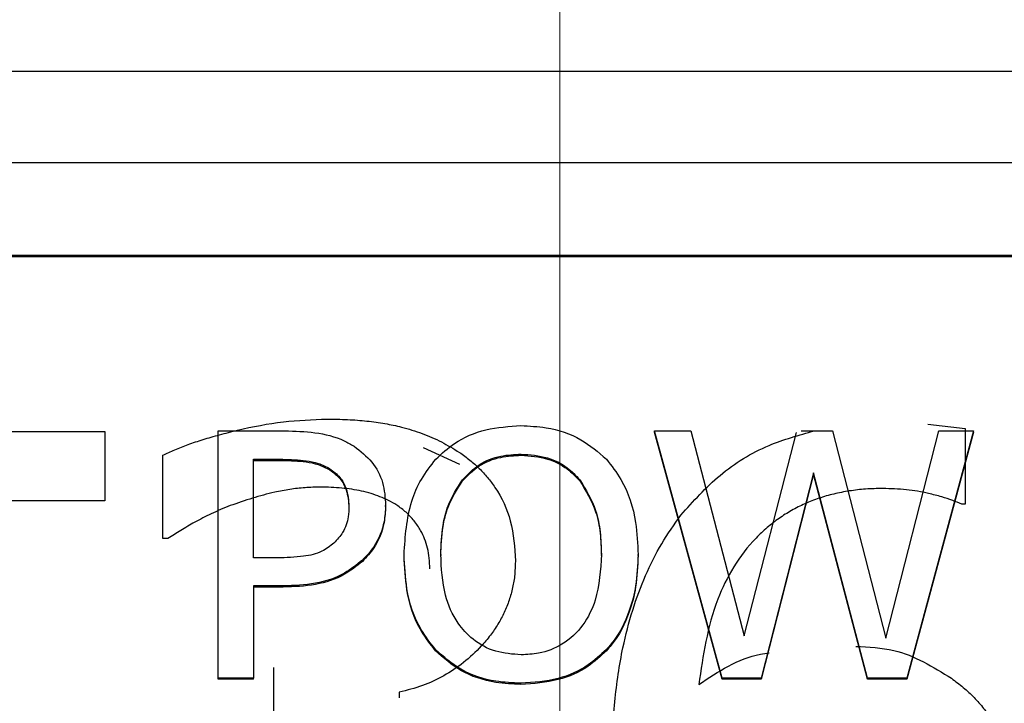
# Model space of a CAD drawing. Header units: inches. Extents: x 0.6 to 16.3, y 0.2 to 11.5.
# Tile 13 of 37: x 4.432 to 4.63, y 7.767 to 7.904. Entities that reach past the tile are written whole.
import ezdxf

# ---------------------------------------------------------------- set-up
doc = ezdxf.new("R2010")
doc.units = ezdxf.units.IN
doc.header["$MEASUREMENT"] = 0
doc.linetypes.add('CENTERX2', pattern=[0.8, 0.5, -0.1, 0.1, -0.1])

msp = doc.modelspace()

# ---------------------------------------------------------------- linework, layer by layer
at = {"color": 7, "linetype": 'CENTERX2', "lineweight": 18}
msp.add_line((4.54051, 4.33704), (4.54051, 10.32106), dxfattribs=at)
at = {"color": 7, "linetype": 'Continuous', "lineweight": 25}
for p, q in [((3.72634, 7.89409), (5.35301, 7.89409)), ((3.72634, 7.87565), (5.35301, 7.87565)), ((3.74634, 7.85698), (5.33301, 7.85698)), ((3.74634, 7.85674), (5.33301, 7.85674)), ((4.34697, 7.82151), (4.4488, 7.82151)), ((4.4488, 7.82151), (4.4488, 7.80752)), ((4.47166, 7.82162), (4.48506, 7.82162)), ((4.47166, 7.77183), (4.47166, 7.82162)), ((4.57318, 7.77183), (4.55957, 7.82162)), ((4.55957, 7.82162), (4.56687, 7.82162)), ((4.55957, 7.82138), (4.55957, 7.82162)), ((4.57318, 7.77159), (4.55957, 7.82138)), ((4.56687, 7.82162), (4.57759, 7.78035)), ((4.57759, 7.78035), (4.58815, 7.82131)), ((4.58913, 7.82162), (4.59544, 7.82162)), ((4.59544, 7.82162), (4.60616, 7.77986)), ((4.60616, 7.77986), (4.61684, 7.82162)), ((4.6238, 7.82162), (4.6104, 7.77183)), ((4.6238, 7.82138), (4.6104, 7.77159)), ((4.61464, 7.82294), (4.62217, 7.82209)), ((4.61684, 7.82162), (4.6238, 7.82162)), ((4.62217, 7.82209), (4.62217, 7.80685)), ((4.6238, 7.82138), (4.6238, 7.82162)), ((4.51296, 7.8183), (4.52024, 7.81491)), ((4.4605, 7.79995), (4.4605, 7.81672)), ((4.47875, 7.81589), (4.48463, 7.81589)), ((4.47875, 7.79604), (4.47875, 7.81589)), ((4.47875, 7.81565), (4.48463, 7.81565)), ((4.48463, 7.81589), (4.48463, 7.81565)), ((4.53269, 7.81694), (4.53269, 7.8167)), ((4.49414, 7.814), (4.49414, 7.81376)), ((4.5916, 7.81315), (4.58105, 7.77183)), ((4.60244, 7.77183), (4.5916, 7.81315)), ((4.5916, 7.81291), (4.5916, 7.81315)), ((4.52085, 7.81178), (4.52085, 7.81154)), ((4.54449, 7.81178), (4.54449, 7.81154)), ((4.5916, 7.81291), (4.58105, 7.77159)), ((4.60244, 7.77159), (4.5916, 7.81291)), ((4.4488, 7.80752), (4.4063, 7.80752)), ((4.50537, 7.80637), (4.50537, 7.80661)), ((4.62217, 7.80685), (4.62145, 7.80685)), ((4.46152, 7.79995), (4.4605, 7.79995)), ((4.48359, 7.79604), (4.47875, 7.79604)), ((4.50071, 7.79532), (4.50071, 7.79556)), ((4.50909, 7.79649), (4.50909, 7.79673)), ((4.51648, 7.79673), (4.51648, 7.79649)), ((4.54885, 7.79649), (4.54885, 7.79673)), ((4.55624, 7.79649), (4.55624, 7.79673)), ((4.48476, 7.79039), (4.47875, 7.79039)), ((4.47875, 7.79039), (4.47875, 7.77183)), ((4.48476, 7.79015), (4.47875, 7.79015)), ((4.48476, 7.79015), (4.48476, 7.79039)), ((4.51544, 7.77732), (4.51544, 7.77756)), ((4.54985, 7.77732), (4.54985, 7.77756)), ((4.48287, 7.76085), (4.48287, 7.77398)), ((4.47875, 7.77183), (4.47166, 7.77183)), ((4.47166, 7.77159), (4.47166, 7.77183)), ((4.47875, 7.77159), (4.47166, 7.77159)), ((4.47875, 7.77159), (4.47875, 7.77183)), ((4.58105, 7.77183), (4.57318, 7.77183)), ((4.57318, 7.77159), (4.57318, 7.77183)), ((4.58105, 7.77159), (4.57318, 7.77159)), ((4.58105, 7.77159), (4.58105, 7.77183)), ((4.6104, 7.77183), (4.60244, 7.77183)), ((4.60244, 7.77159), (4.60244, 7.77183)), ((4.6104, 7.77159), (4.60244, 7.77159)), ((4.6104, 7.77159), (4.6104, 7.77183)), ((4.53264, 7.77054), (4.53264, 7.77078)), ((4.50813, 7.769), (4.50813, 7.76785))]:
    msp.add_line(p, q, dxfattribs=at)
for points, knots in [([(4.4605, 7.81672), (4.46129, 7.81709), (4.46294, 7.81788), (4.46565, 7.81891), (4.46866, 7.81992), (4.47199, 7.82087), (4.47735, 7.82223), (4.48454, 7.82365), (4.49062, 7.82389), (4.49355, 7.824)], [0, 0, 0, 0, 0.0775, 0.162797, 0.256158, 0.357788, 0.467845, 0.74301, 1, 1, 1, 1]), ([(4.49355, 7.824), (4.49494, 7.82398), (4.49764, 7.82395), (4.50154, 7.82364), (4.50518, 7.82314), (4.5089, 7.82236), (4.51273, 7.82116), (4.51666, 7.81948), (4.51905, 7.81802), (4.52024, 7.81729)], [0, 0, 0, 0, 0.148614, 0.287827, 0.418165, 0.540265, 0.695458, 0.848005, 1, 1, 1, 1]), ([(4.48506, 7.82162), (4.48709, 7.82157), (4.49116, 7.82147), (4.49597, 7.8203), (4.49836, 7.8189), (4.49902, 7.81852)], [0, 0, 0, 0, 0.418669, 0.840635, 1, 1, 1, 1]), ([(4.51549, 7.81593), (4.51669, 7.81704), (4.51956, 7.81968), (4.52556, 7.82222), (4.53027, 7.82252), (4.53264, 7.82267)], [0, 0, 0, 0, 0.264089, 0.628576, 1, 1, 1, 1]), ([(4.53264, 7.82267), (4.53434, 7.82259), (4.53852, 7.8224), (4.54476, 7.82034), (4.54822, 7.81734), (4.54985, 7.81593)], [0, 0, 0, 0, 0.265818, 0.65509, 1, 1, 1, 1]), ([(4.56489, 7.80465), (4.56738, 7.80744), (4.5724, 7.81307), (4.5818, 7.81887), (4.58868, 7.82077), (4.59178, 7.82162)], [0, 0, 0, 0, 0.3519896, 0.7082734, 1, 1, 1, 1]), ([(4.49902, 7.81852), (4.50029, 7.81753), (4.50284, 7.81556), (4.50508, 7.81125), (4.50527, 7.80816), (4.50537, 7.80661)], [0, 0, 0, 0, 0.332227, 0.665173, 1, 1, 1, 1]), ([(4.52024, 7.81729), (4.52095, 7.81679), (4.52237, 7.81578), (4.52427, 7.81407), (4.52596, 7.81223), (4.52845, 7.80891), (4.53103, 7.80332), (4.53136, 7.79815), (4.53153, 7.79545)], [0, 0, 0, 0, 0.099762, 0.197019, 0.292651, 0.387587, 0.679397, 1, 1, 1, 1]), ([(4.48463, 7.81589), (4.48622, 7.81586), (4.48863, 7.8158), (4.49188, 7.81517), (4.49337, 7.81439), (4.49414, 7.814)], [0, 0, 0, 0, 0.483566, 0.736159, 1, 1, 1, 1]), ([(4.48463, 7.81565), (4.48622, 7.81562), (4.48863, 7.81556), (4.49188, 7.81493), (4.49337, 7.81415), (4.49414, 7.81376)], [0, 0, 0, 0, 0.483566, 0.736159, 1, 1, 1, 1]), ([(4.50909, 7.79673), (4.50933, 7.80036), (4.50968, 7.80559), (4.51243, 7.812), (4.51446, 7.8146), (4.51549, 7.81593)], [0, 0, 0, 0, 0.529171, 0.760302, 1, 1, 1, 1]), ([(4.52085, 7.81178), (4.5219, 7.81287), (4.52403, 7.81506), (4.52835, 7.81672), (4.53131, 7.81687), (4.53269, 7.81694)], [0, 0, 0, 0, 0.346115, 0.694283, 1, 1, 1, 1]), ([(4.52085, 7.81154), (4.5219, 7.81263), (4.52403, 7.81482), (4.52835, 7.81648), (4.53131, 7.81663), (4.53269, 7.8167)], [0, 0, 0, 0, 0.346115, 0.694283, 1, 1, 1, 1]), ([(4.53269, 7.81694), (4.53448, 7.81681), (4.53778, 7.81656), (4.54189, 7.81453), (4.54369, 7.81263), (4.54449, 7.81178)], [0, 0, 0, 0, 0.397274, 0.731601, 1, 1, 1, 1]), ([(4.53269, 7.8167), (4.53448, 7.81657), (4.53778, 7.81632), (4.54189, 7.81429), (4.54369, 7.81239), (4.54449, 7.81154)], [0, 0, 0, 0, 0.397274, 0.731601, 1, 1, 1, 1]), ([(4.54985, 7.81593), (4.55088, 7.81461), (4.55383, 7.81081), (4.55593, 7.80406), (4.55615, 7.79888), (4.55624, 7.79673)], [0, 0, 0, 0, 0.2390331, 0.6848463, 1, 1, 1, 1]), ([(4.49414, 7.814), (4.49486, 7.81346), (4.4963, 7.81237), (4.49774, 7.80968), (4.49789, 7.80761), (4.49798, 7.80641)], [0, 0, 0, 0, 0.294213, 0.588988, 1, 1, 1, 1]), ([(4.49414, 7.81376), (4.49486, 7.81322), (4.4963, 7.81213), (4.49774, 7.80944), (4.49789, 7.80737), (4.49798, 7.80617)], [0, 0, 0, 0, 0.294213, 0.588988, 1, 1, 1, 1]), ([(4.51648, 7.79673), (4.51656, 7.79868), (4.51671, 7.80198), (4.51792, 7.80718), (4.51976, 7.81007), (4.52085, 7.81178)], [0, 0, 0, 0, 0.36983, 0.625383, 1, 1, 1, 1]), ([(4.51648, 7.79649), (4.51656, 7.79844), (4.51671, 7.80174), (4.51792, 7.80695), (4.51976, 7.80983), (4.52085, 7.81154)], [0, 0, 0, 0, 0.36983, 0.625383, 1, 1, 1, 1]), ([(4.54449, 7.81178), (4.54571, 7.80977), (4.54772, 7.80646), (4.5487, 7.80121), (4.5488, 7.79823), (4.54885, 7.79673)], [0, 0, 0, 0, 0.4347987, 0.7143824, 1, 1, 1, 1]), ([(4.54449, 7.81154), (4.54571, 7.80953), (4.54772, 7.80622), (4.5487, 7.80097), (4.5488, 7.79799), (4.54885, 7.79649)], [0, 0, 0, 0, 0.4347987, 0.7143824, 1, 1, 1, 1]), ([(4.49222, 7.8103), (4.49119, 7.81027), (4.48913, 7.81022), (4.48606, 7.80986), (4.48251, 7.80917), (4.47849, 7.8081), (4.47554, 7.80708), (4.47405, 7.80656)], [0, 0, 0, 0, 0.165042, 0.329935, 0.495726, 0.744623, 1, 1, 1, 1]), ([(4.50761, 7.80666), (4.50707, 7.80698), (4.50599, 7.80762), (4.50424, 7.80839), (4.50243, 7.80903), (4.49987, 7.80967), (4.49645, 7.81018), (4.49366, 7.81026), (4.49222, 7.8103)], [0, 0, 0, 0, 0.11939, 0.23858, 0.358613, 0.480513, 0.73122, 1, 1, 1, 1]), ([(4.60554, 7.81001), (4.60439, 7.80999), (4.60214, 7.80994), (4.59884, 7.80956), (4.59569, 7.80895), (4.59269, 7.80809), (4.58984, 7.80698), (4.58715, 7.80562), (4.5846, 7.80401), (4.58221, 7.80215), (4.57713, 7.79739), (4.57087, 7.78692), (4.56933, 7.77635), (4.56848, 7.77053)], [0, 0, 0, 0, 0.0549427, 0.1078158, 0.1589953, 0.2088958, 0.2579641, 0.3066701, 0.355494, 0.4049125, 0.4553858, 0.7001723, 1, 1, 1, 1]), ([(4.62145, 7.80685), (4.62085, 7.80711), (4.61954, 7.80768), (4.6173, 7.80837), (4.61422, 7.80918), (4.61025, 7.80988), (4.60714, 7.80997), (4.60554, 7.81001)], [0, 0, 0, 0, 0.1207019, 0.2642833, 0.4315226, 0.7063611, 1, 1, 1, 1]), ([(4.47405, 7.80656), (4.47276, 7.80603), (4.47032, 7.80502), (4.46702, 7.8033), (4.46415, 7.80161), (4.46238, 7.80049), (4.46152, 7.79995)], [0, 0, 0, 0, 0.293673, 0.554514, 0.78538, 1, 1, 1, 1]), ([(4.49798, 7.80641), (4.49796, 7.80571), (4.49789, 7.8039), (4.49701, 7.80123), (4.4956, 7.79971), (4.49496, 7.79903)], [0, 0, 0, 0, 0.261236, 0.66725, 1, 1, 1, 1]), ([(4.50537, 7.80661), (4.50531, 7.80553), (4.50513, 7.80264), (4.5036, 7.79869), (4.50151, 7.79643), (4.50071, 7.79556)], [0, 0, 0, 0, 0.266723, 0.716133, 1, 1, 1, 1]), ([(4.50537, 7.80637), (4.50531, 7.80529), (4.50513, 7.8024), (4.5036, 7.79845), (4.50151, 7.79619), (4.50071, 7.79532)], [0, 0, 0, 0, 0.266723, 0.716133, 1, 1, 1, 1]), ([(4.51428, 7.79382), (4.51426, 7.79454), (4.51422, 7.79595), (4.51386, 7.79797), (4.51329, 7.79984), (4.5124, 7.8017), (4.51116, 7.80352), (4.50955, 7.80527), (4.50826, 7.8062), (4.50761, 7.80666)], [0, 0, 0, 0, 0.146589, 0.283666, 0.413047, 0.536883, 0.694017, 0.847089, 1, 1, 1, 1]), ([(4.55103, 7.7552), (4.55106, 7.75722), (4.55111, 7.76117), (4.55152, 7.76699), (4.55219, 7.77256), (4.55329, 7.77875), (4.55499, 7.78543), (4.5576, 7.79244), (4.5608, 7.79889), (4.56354, 7.80275), (4.56489, 7.80465)], [0, 0, 0, 0, 0.116578, 0.228698, 0.336599, 0.440546, 0.590685, 0.732922, 0.86878, 1, 1, 1, 1]), ([(4.49496, 7.79903), (4.49418, 7.79841), (4.49242, 7.79702), (4.48836, 7.79616), (4.48534, 7.79608), (4.48359, 7.79604)], [0, 0, 0, 0, 0.249264, 0.564905, 1, 1, 1, 1]), ([(4.50071, 7.79556), (4.49954, 7.79464), (4.49679, 7.79245), (4.49119, 7.79061), (4.48694, 7.79047), (4.48476, 7.79039)], [0, 0, 0, 0, 0.262955, 0.622882, 1, 1, 1, 1]), ([(4.50071, 7.79532), (4.49954, 7.7944), (4.49679, 7.79222), (4.49119, 7.79037), (4.48694, 7.79023), (4.48476, 7.79015)], [0, 0, 0, 0, 0.262955, 0.622882, 1, 1, 1, 1]), ([(4.53153, 7.79545), (4.5315, 7.79453), (4.53145, 7.79272), (4.53101, 7.79006), (4.53031, 7.7875), (4.52932, 7.78503), (4.52805, 7.78267), (4.5265, 7.7804), (4.52424, 7.77775), (4.52118, 7.77489), (4.51718, 7.7722), (4.51282, 7.77014), (4.5097, 7.76938), (4.50813, 7.769)], [0, 0, 0, 0, 0.074176, 0.146406, 0.217442, 0.288071, 0.359094, 0.431301, 0.505441, 0.633509, 0.756431, 0.87746, 1, 1, 1, 1]), ([(4.51544, 7.77756), (4.51443, 7.77884), (4.51156, 7.78248), (4.50944, 7.78921), (4.5092, 7.79443), (4.50909, 7.79673)], [0, 0, 0, 0, 0.233288, 0.66155, 1, 1, 1, 1]), ([(4.51544, 7.77732), (4.51443, 7.77861), (4.51156, 7.78225), (4.50944, 7.78897), (4.5092, 7.79419), (4.50909, 7.79649)], [0, 0, 0, 0, 0.233288, 0.66155, 1, 1, 1, 1]), ([(4.53269, 7.77651), (4.53094, 7.77664), (4.52744, 7.77689), (4.52297, 7.77934), (4.51939, 7.78325), (4.51685, 7.78915), (4.51662, 7.79396), (4.51648, 7.79673)], [0, 0, 0, 0, 0.1709444, 0.3431111, 0.4938797, 0.7082988, 1, 1, 1, 1]), ([(4.54885, 7.79673), (4.54868, 7.7936), (4.54842, 7.78864), (4.54539, 7.78234), (4.54136, 7.77849), (4.53674, 7.77671), (4.53387, 7.77657), (4.53269, 7.77651)], [0, 0, 0, 0, 0.327834, 0.521288, 0.71629, 0.883753, 1, 1, 1, 1]), ([(4.55624, 7.79673), (4.55616, 7.79461), (4.556, 7.79078), (4.55443, 7.78461), (4.55224, 7.78024), (4.55019, 7.77794), (4.54985, 7.77756)], [0, 0, 0, 0, 0.309505, 0.560936, 0.927066, 1, 1, 1, 1]), ([(4.55624, 7.79649), (4.55616, 7.79437), (4.556, 7.79054), (4.55443, 7.78437), (4.55224, 7.78), (4.55019, 7.7777), (4.54985, 7.77732)], [0, 0, 0, 0, 0.309505, 0.560936, 0.927066, 1, 1, 1, 1]), ([(4.53264, 7.77078), (4.53095, 7.77086), (4.52676, 7.77105), (4.5205, 7.77308), (4.51706, 7.77613), (4.51544, 7.77756)], [0, 0, 0, 0, 0.2652047, 0.6549696, 1, 1, 1, 1]), ([(4.54985, 7.77756), (4.54868, 7.77647), (4.54592, 7.77391), (4.53995, 7.77128), (4.53518, 7.77095), (4.53264, 7.77078)], [0, 0, 0, 0, 0.257077, 0.605802, 1, 1, 1, 1]), ([(4.60011, 7.77821), (4.60272, 7.77809), (4.60975, 7.77776), (4.61567, 7.77409), (4.6194, 7.77178)], [0, 0, 0, 0, 0.3719647, 1, 1, 1, 1]), ([(4.53264, 7.77054), (4.53095, 7.77062), (4.52676, 7.77081), (4.5205, 7.77285), (4.51706, 7.77589), (4.51544, 7.77732)], [0, 0, 0, 0, 0.265205, 0.65497, 1, 1, 1, 1]), ([(4.54985, 7.77732), (4.54868, 7.77623), (4.54592, 7.77367), (4.53995, 7.77104), (4.53518, 7.77072), (4.53264, 7.77054)], [0, 0, 0, 0, 0.257077, 0.605802, 1, 1, 1, 1]), ([(4.56848, 7.77053), (4.57241, 7.77314), (4.57684, 7.77609), (4.58207, 7.77681), (4.58266, 7.77689)], [0, 0, 0, 0, 0.887153, 1, 1, 1, 1]), ([(4.6194, 7.77178), (4.6202, 7.77118), (4.62181, 7.76998), (4.62397, 7.76794), (4.62592, 7.76573), (4.62763, 7.76333), (4.62911, 7.76076), (4.63036, 7.758), (4.63138, 7.75506), (4.63218, 7.75195), (4.63274, 7.74865), (4.63309, 7.74518), (4.63313, 7.74281), (4.63315, 7.74159)], [0, 0, 0, 0, 0.084833, 0.168632, 0.252186, 0.336291, 0.421728, 0.509241, 0.599523, 0.693207, 0.790858, 0.892977, 1, 1, 1, 1])]:
    msp.add_open_spline(points, degree=3, knots=knots, dxfattribs=at)

doc.saveas('drawing.dxf')
